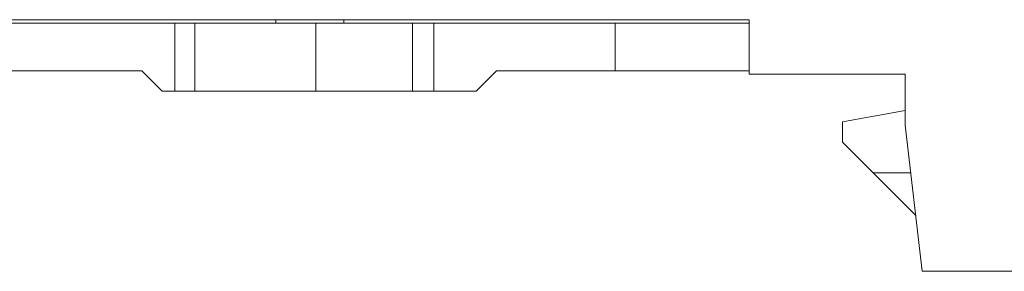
# Model space of a CAD drawing. Header units: millimetres. Extents: x 0 to 427, y 0 to 299.
# Tile 8 of 54: x 152 to 181, y 112 to 119. Entities that reach past the tile are written whole.
import ezdxf

# ---------------------------------------------------------------- set-up
doc = ezdxf.new("R2010")
doc.units = ezdxf.units.MM
doc.header["$LTSCALE"] = 23.1
doc.header["$MEASUREMENT"] = 0
doc.layers.get('0').update_dxf_attribs({"lineweight": 18})

msp = doc.modelspace()

# ---------------------------------------------------------------- linework, layer by layer
at = {"color": 0, "linetype": 'Continuous', "lineweight": 0}
for p, q in [((147.665, 119.104), (173.865, 119.104)), ((147.665, 119.004), (173.865, 119.004)), ((156.935, 117.004), (156.935, 119.004)), ((157.526, 117.004), (157.526, 119.004)), ((159.917, 119.104), (159.917, 119.004)), ((161.088, 117.004), (161.088, 119.004)), ((161.917, 119.104), (161.917, 119.004)), ((163.937, 117.004), (163.937, 119.004)), ((164.572, 119.004), (164.572, 117.004)), ((169.915, 117.604), (169.915, 119.004)), ((173.865, 117.504), (173.865, 119.104)), ((155.965, 117.604), (147.665, 117.604)), ((156.565, 117.004), (155.965, 117.604)), ((166.415, 117.604), (165.815, 117.004)), ((166.415, 117.604), (173.865, 117.604)), ((178.465, 117.504), (173.865, 117.504)), ((178.465, 116.004), (178.465, 117.504)), ((156.565, 117.004), (165.815, 117.004)), ((176.615, 116.104), (178.465, 116.431)), ((176.615, 115.504), (176.615, 116.104)), ((178.965, 111.704), (178.465, 116.004)), ((178.774, 113.345), (176.615, 115.504)), ((177.515, 114.604), (178.628, 114.604)), ((178.965, 111.704), (210.765, 111.704))]:
    msp.add_line(p, q, dxfattribs=at)

doc.saveas('drawing.dxf')
